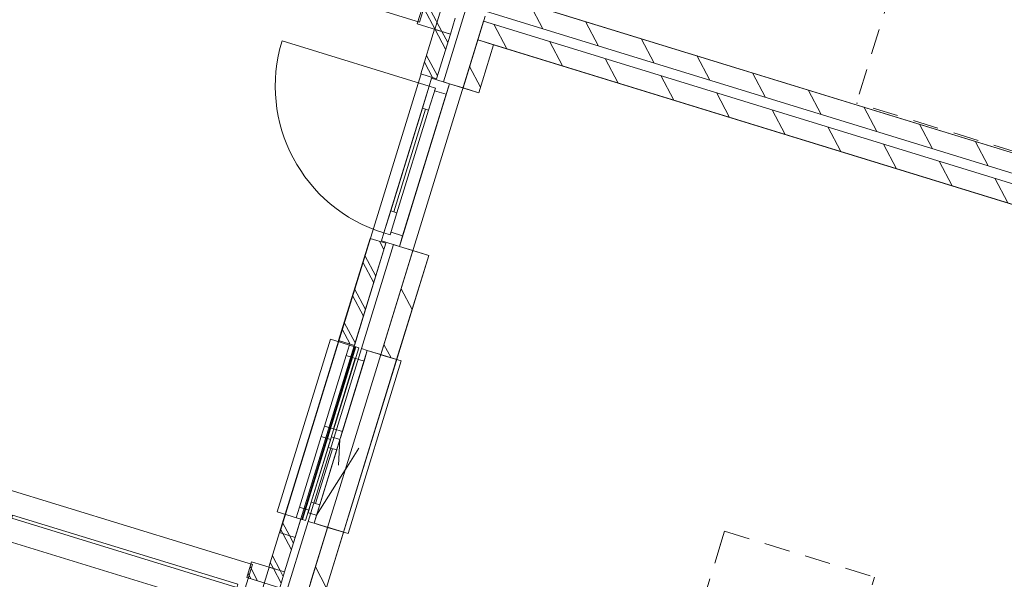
# Model space of a CAD drawing. Header units: metres. Extents: x 136314.7 to 136393.7, y 453293.7 to 453383.2.
# Tile 77 of 95: x 136351.7 to 136357.7, y 453343.4 to 453346.8. Entities that reach past the tile are written whole.
import ezdxf

# ---------------------------------------------------------------- set-up
doc = ezdxf.new("R2010")
doc.units = ezdxf.units.M
doc.set_wipeout_variables(frame=1)
doc.linetypes.add('B0701', pattern=[234.1199934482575, 155.9999942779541, -78.11999917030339])
doc.linetypes.add('Wipeout_Contour', pattern=[1000, 0, -1000])
for name, color, linetype in [('-DR-nw-vh-scheiding verhardingen', 1, 'Continuous'), ('kavelgrens', 211, 'Continuous'), ('SIT_Situatie plgr_3_New_21 Buitenwanden', 7, 'Continuous'), ('SIT_Situatie plgr_3_New_21 Buitenwanden Afdek-arcering', 7, 'Continuous'), ('SIT_Situatie plgr_3_New_21 Buitenwanden Deuren', 7, 'Continuous'), ('SIT_Situatie plgr_3_New_21 Buitenwanden Doorsnede-arcering', 7, 'Continuous'), ('SIT_Situatie plgr_3_New_21 Buitenwanden Ramen', 7, 'Continuous'), ('SIT_Situatie plgr_3_New_22 C Binnenwanden', 7, 'Continuous'), ('SIT_Situatie plgr_3_New_22 C Binnenwanden Doorsnede-arcering', 7, 'Continuous'), ('SIT_Situatie plgr_3_New_22 NC Binnenwanden', 7, 'Continuous'), ('SIT_Situatie plgr_3_New_22 NC Binnenwanden Afdek-arcering', 7, 'Continuous'), ('SIT_Situatie plgr_3_New_22 NC Binnenwanden Doorsnede-arcering', 7, 'Continuous'), ('SIT_Situatie plgr_3_New_23 Vloeren', 7, 'Continuous'), ('SIT_Situatie plgr_3_New_24 Trappen', 7, 'Continuous'), ('SIT_Situatie plgr_3_New_31 Buitenwandopeningen', 7, 'Continuous'), ('SIT_Situatie plgr_3_New_31 Vensterbank', 7, 'Continuous'), ('SIT_Situatie plgr_3_New_90 Terrein perceel', 7, 'Continuous')]:
    doc.layers.add(name, color=color, linetype=linetype)
pattern_1 = [(117.8902296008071, (5844.947476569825, -12011.19237923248), (132.5768116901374, 70.16686541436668), []), (117.8902296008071, (5818.432114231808, -12025.22575231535), (132.5768116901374, 70.16686541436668), [])]
pattern_2 = [(117.8902296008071, (5844.947476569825, -12011.19237923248), (220.9613528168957, 116.9447756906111), [])]

# ---------------------------------------------------------------- blocks, each defined once
blk = doc.blocks.new('Woonblock 2 Jutfasehof')
at = {"layer": 'SIT_Situatie plgr_3_New_22 C Binnenwanden Doorsnede-arcering', "linetype": 'Continuous', "lineweight": 0}
h = blk.add_hatch(dxfattribs=at)
h.set_pattern_fill('130_KALKZANDSTEEN_0003', color=252, style=0, pattern_type=2)
h.set_pattern_definition(pattern_2)
h.paths.add_polyline_path([(3696.28951068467, 14964.83158549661), (-4198.146508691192, 17394.95091095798), (-4233.450905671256, 17280.26176781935), (3660.985113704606, 14850.14244235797)])
h = blk.add_hatch(dxfattribs=at)
h.set_pattern_fill('130_KALKZANDSTEEN_0003', color=252, style=0, pattern_type=2)
h.set_pattern_definition(pattern_2)
h.paths.add_polyline_path([(3643.33291521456, 14792.79787078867), (-4251.103104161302, 17222.91719625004), (-4286.407501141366, 17108.22805311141), (3608.028518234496, 14678.10872765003)])
at = {"layer": 'SIT_Situatie plgr_3_New_22 NC Binnenwanden Doorsnede-arcering', "linetype": 'Continuous', "lineweight": 0}
h = blk.add_hatch(dxfattribs=at)
h.set_pattern_fill('130_KALKZANDSTEEN_0003', color=252, style=0, pattern_type=2)
h.set_pattern_definition(pattern_2)
h.paths.add_polyline_path([(-4286.424807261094, 17108.23338039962), (-4376.1568162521, 16816.7318082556), (-4280.582530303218, 16787.31147743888), (-4190.850521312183, 17078.8130495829)])
at = {"layer": 'SIT_Situatie plgr_3_New_21 Buitenwanden', "color": 252, "linetype": 'Continuous', "lineweight": 0}
for p, q in [((-4458.3507021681, 16842.03329275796), (-4376.1568162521, 16816.73180825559)), ((-4798.875151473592, 15864.9749017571), (-4762.556922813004, 15853.79517604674)), ((-4762.556922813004, 15853.79517604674), (-4680.363036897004, 15828.49369154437))]:
    blk.add_line(p, q, dxfattribs=at)
at = {"layer": 'SIT_Situatie plgr_3_New_21 Buitenwanden', "color": 252, "linetype": 'Continuous', "lineweight": 0, "flags": 128}
for points in [[(-4624.600065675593, 17301.26885844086), (-4654.020396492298, 17205.69457249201)], [(-4376.156811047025, 16816.73182516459), (-4242.294311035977, 17251.59480932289)], [(-5660.195710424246, 13937.05399304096), (-5689.616041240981, 13841.4797070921)], [(-5689.616041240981, 13841.4797070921), (-5488.910040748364, 13779.69701237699)]]:
    blk.add_lwpolyline(points, dxfattribs=at)
at = {"layer": 'SIT_Situatie plgr_3_New_21 Buitenwanden Deuren', "color": 252, "linetype": 'Continuous', "lineweight": 0}
for p, q in [((-4856.801443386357, 15935.12149615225), (-4582.015553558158, 16827.7853269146)), ((-4623.20401670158, 16693.9813265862), (-4582.015553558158, 16827.7853269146)), ((-4543.785839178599, 16816.01719458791), (-4584.974302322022, 16682.2131942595)), ((-4582.015553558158, 16827.7853269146), (-4543.785839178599, 16816.01719458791)), ((-4582.015553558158, 16827.7853269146), (-4543.785839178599, 16816.01719458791)), ((-4543.785839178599, 16816.01719458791), (-4548.787295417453, 16799.7695659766)), ((-4548.787295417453, 16799.7695659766), (-4478.062323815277, 16777.99852117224)), ((-4478.062323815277, 16777.99852117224), (-4458.3507021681, 16842.03329275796)), ((-4458.3507021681, 16842.03329275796), (-4376.1568162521, 16816.73180825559)), ((-4478.062323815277, 16777.99852117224), (-4742.845301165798, 15917.82994763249)), ((-4796.49812305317, 16063.0414303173), (-4604.089159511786, 16688.09726042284)), ((-4584.974302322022, 16682.2131942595), (-4623.20401670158, 16693.9813265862)), ((-4856.801443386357, 15935.12149615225), (-4815.612980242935, 16068.92549648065)), ((-4815.612980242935, 16068.92549648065), (-4777.383265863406, 16057.15736415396)), ((-4742.845301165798, 15917.82994763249), (-4813.570272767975, 15939.60099243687)), ((-4762.556922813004, 15853.79517604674), (-4742.845301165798, 15917.82994763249)), ((-4798.875151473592, 15864.9749017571), (-4762.556922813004, 15853.79517604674)), ((-4798.875151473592, 15864.9749017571), (-4762.556922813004, 15853.79517604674)), ((-4762.556922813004, 15853.79517604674), (-4680.363036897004, 15828.49369154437))]:
    blk.add_line(p, q, dxfattribs=at)
at = {"layer": 'SIT_Situatie plgr_3_New_21 Buitenwanden Deuren', "color": 252, "linetype": 'Continuous', "lineweight": 0, "flags": 128}
for points in [[(-4815.612980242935, 16068.92549648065), (-4623.20401670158, 16693.9813265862), (-4604.089159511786, 16688.09726042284), (-4796.49812305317, 16063.0414303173)], [(-4796.49812305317, 16063.0414303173), (-4604.089159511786, 16688.09726042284), (-4584.974302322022, 16682.2131942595), (-4777.383265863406, 16057.15736415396)]]:
    blk.add_lwpolyline(points, close=True, dxfattribs=at)
at = {"layer": 'SIT_Situatie plgr_3_New_21 Buitenwanden Deuren', "color": 252, "linetype": 'Continuous', "lineweight": 0}
blk.add_arc((-4582.015553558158, 16827.7853269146), 934, 162.8902296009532, 252.8902296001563, dxfattribs=at)
at = {"layer": 'SIT_Situatie plgr_3_New_22 C Binnenwanden', "color": 252, "linetype": 'Continuous', "lineweight": 0, "flags": 128}
for points in [[(3696.28951068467, 14964.83158549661), (-4198.146508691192, 17394.95091095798)], [(-4233.450905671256, 17280.26176781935), (3660.985113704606, 14850.14244235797)], [(-4251.103104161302, 17222.91719625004), (-4286.407501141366, 17108.22805311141)], [(3643.33291521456, 14792.79787078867), (-4251.103104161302, 17222.91719625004)], [(-4286.407501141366, 17108.22805311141), (3608.028518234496, 14678.10872765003)]]:
    blk.add_lwpolyline(points, dxfattribs=at)
at = {"layer": 'SIT_Situatie plgr_3_New_22 NC Binnenwanden', "color": 252, "linetype": 'Continuous', "lineweight": 0, "flags": 128}
for points in [[(-4286.424807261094, 17108.23338039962), (-4376.1568162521, 16816.7318082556)], [(-4190.850521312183, 17078.8130495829), (-4286.424807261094, 17108.23338039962)], [(-4280.582530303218, 16787.31147743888), (-4190.850521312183, 17078.8130495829)], [(-4376.1568162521, 16816.7318082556), (-4280.582530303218, 16787.31147743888)], [(-4584.788750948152, 15799.07336072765), (-4680.363036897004, 15828.49369154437)]]:
    blk.add_lwpolyline(points, dxfattribs=at)
at = {"layer": 'SIT_Situatie plgr_3_New_23 Vloeren', "color": 252, "linetype": 'Continuous', "lineweight": 0, "flags": 128}
for points in [[(3660.988127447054, 14850.15063421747), (4746.578014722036, 18376.83892115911), (-3147.840459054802, 20806.95284561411), (-4233.460125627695, 17280.26460596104)], [(-4102.572236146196, 17365.53058426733), (3600.715224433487, 14994.2519164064), (3738.990778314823, 15443.45105725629), (3916.758950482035, 15388.72924184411), (4220.965176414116, 16376.96737573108), (4043.197004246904, 16431.68919114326), (4615.716629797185, 18291.56475626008), (-3087.570830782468, 20662.84342412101), (-3177.320096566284, 20371.34729076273), (-3355.088268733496, 20426.06910617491), (-3659.294494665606, 19437.83097228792), (-3481.526322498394, 19383.10915687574)], [(2557.725721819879, 11266.1149111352), (3643.315609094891, 14792.80319807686), (-4251.102864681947, 17222.91712253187), (-5336.72253125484, 13696.22888287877)]]:
    blk.add_lwpolyline(points, close=True, dxfattribs=at)
at = {"layer": 'SIT_Situatie plgr_3_New_24 Trappen', "color": 252, "linetype": 'B0701', "lineweight": 0}
for p, q in [((-1699.119235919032, 17661.52669011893), (-1987.438477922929, 16724.8986878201)), ((-758.762612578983, 16346.67927382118), (-1987.438477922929, 16724.8986878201)), ((-2819.151230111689, 14023.01362404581), (-2788.259882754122, 14123.36662429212)), ((-2788.259882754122, 14123.36662429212), (-1877.436937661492, 13842.99087160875)), ((-2802.381641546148, 14077.49096703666), (-3090.700883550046, 13140.86296473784)), ((-1877.436937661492, 13842.99087160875), (-1891.558696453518, 13797.11521435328))]:
    blk.add_line(p, q, dxfattribs=at)
at = {"layer": 'SIT_Situatie plgr_3_New_90 Terrein perceel', "color": 252, "linetype": 'Continuous', "lineweight": 0, "flags": 128}
for points in [[(-6169.220862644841, 17687.80874926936), (-4640.032287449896, 17217.08345623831)], [(-4640.032287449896, 17217.08345623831), (-4551.771295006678, 17503.80631408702)], [(-5655.033700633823, 13919.77059100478), (-7184.222275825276, 14390.49588403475)], [(-7272.483268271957, 14103.7730261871), (-5743.294693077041, 13633.04773315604)], [(-5743.294693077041, 13633.04773315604), (-5655.033700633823, 13919.77059100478)]]:
    blk.add_lwpolyline(points, dxfattribs=at)
blk.add_lwpolyline([(-7110.721595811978, 14221.38748677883), (-7116.605661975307, 14202.27262958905), (-5749.893305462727, 13781.56187814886), (-5744.009239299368, 13800.67673533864)], close=True, dxfattribs=at)
at = {"color": 252, "linetype": 'Wipeout_Contour', "lineweight": 0, "ltscale": 779780.6526261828}
blk.add_wipeout([(-4940.179081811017, 15902.19420547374), (-5555.063995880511, 13904.691629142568), (-5459.489709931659, 13875.271298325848), (-4844.604795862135, 15872.77387465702)], dxfattribs=at).dxf.layer = 'SIT_Situatie plgr_3_New_21 Buitenwanden Afdek-arcering'
at = {"layer": 'SIT_Situatie plgr_3_New_21 Buitenwanden Doorsnede-arcering', "linetype": 'Continuous', "lineweight": 0}
h = blk.add_hatch(dxfattribs=at)
h.set_pattern_fill('145_BAKSTEEN_0003', color=252, style=0, pattern_type=2)
h.set_pattern_definition(pattern_1)
h.paths.add_polyline_path([(-4940.179081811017, 15902.19420547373), (-5131.411232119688, 15280.96134680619), (-5035.836946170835, 15251.54101598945), (-4844.604795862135, 15872.77387465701)])
at = {"layer": 'SIT_Situatie plgr_3_New_21 Buitenwanden', "color": 252, "linetype": 'Continuous', "lineweight": 0}
blk.add_line((-5316.672978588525, 14182.86745365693), (-5280.354749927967, 14171.68772794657), dxfattribs=at)
at = {"layer": 'SIT_Situatie plgr_3_New_21 Buitenwanden', "color": 252, "linetype": 'Continuous', "lineweight": 0, "flags": 128}
for points in [[(-4940.179081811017, 15902.19420547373), (-5555.063995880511, 13904.69162914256)], [(-4940.179081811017, 15902.19420547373), (-5131.411232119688, 15280.96134680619)], [(-4940.179081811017, 15902.19420547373), (-4844.604795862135, 15872.77387465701)], [(-4940.179081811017, 15902.19420547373), (-4844.604795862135, 15872.77387465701)], [(-5459.489709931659, 13875.27129832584), (-4844.604795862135, 15872.77387465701)], [(-5035.836946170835, 15251.54101598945), (-4844.604795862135, 15872.77387465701)], [(-4798.875147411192, 15864.97491495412), (-4993.637736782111, 15232.27314403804)], [(-5131.411232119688, 15280.96134680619), (-5035.836946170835, 15251.54101598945)], [(-5555.063995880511, 13904.69162914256), (-5459.489709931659, 13875.27129832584)]]:
    blk.add_lwpolyline(points, dxfattribs=at)
at = {"layer": 'SIT_Situatie plgr_3_New_21 Buitenwanden Deuren', "color": 252, "linetype": 'Continuous', "lineweight": 0}
for p, q in [((-4777.383265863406, 16057.15736415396), (-4818.571729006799, 15923.35336382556)), ((-4856.801443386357, 15935.12149615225), (-4871.51160879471, 15887.33435317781)), ((-4818.571729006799, 15923.35336382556), (-4856.801443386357, 15935.12149615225)), ((-4818.571729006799, 15923.35336382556), (-4856.801443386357, 15935.12149615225)), ((-4813.570272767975, 15939.60099243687), (-4818.571729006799, 15923.35336382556)), ((-4871.51160879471, 15887.33435317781), (-4762.556922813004, 15853.79517604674))]:
    blk.add_line(p, q, dxfattribs=at)
at = {"layer": 'SIT_Situatie plgr_3_New_21 Buitenwanden Ramen', "color": 252, "linetype": 'Continuous', "lineweight": 0}
for p, q in [((-5369.597814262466, 14269.26167666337), (-5237.647628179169, 14697.91235684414)), ((-5317.254698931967, 14235.36184956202), (-5297.54307728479, 14299.39662114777)), ((-5297.54307728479, 14299.39662114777), (-5245.932962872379, 14283.50964250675)), ((-5389.309435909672, 14205.22690507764), (-5369.597814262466, 14269.26167666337)), ((-5369.597814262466, 14269.26167666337), (-5312.253242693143, 14251.60947817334)), ((-5312.253242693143, 14251.60947817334), (-5317.254698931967, 14235.36184956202)), ((-5317.254698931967, 14235.36184956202), (-5265.644584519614, 14219.47487092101)), ((-5265.644584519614, 14219.47487092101), (-5317.254698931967, 14235.36184956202)), ((-5245.932962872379, 14283.50964250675), (-5265.644584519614, 14219.47487092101)), ((-5316.672978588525, 14182.86745365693), (-5280.354749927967, 14171.68772794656)), ((-5316.672978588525, 14182.86745365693), (-5280.354749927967, 14171.68772794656)), ((-5265.644584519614, 14219.47487092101), (-5280.354749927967, 14171.68772794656))]:
    blk.add_line(p, q, dxfattribs=at)
at = {"layer": 'SIT_Situatie plgr_3_New_31 Buitenwandopeningen', "color": 252, "linetype": 'Continuous', "lineweight": 0, "flags": 128}
for points in [[(-5032.692528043, 15244.29524046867), (-5180.963594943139, 15289.93705505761)], [(-5028.044737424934, 15242.86452575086), (-5032.692528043, 15244.29524046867)], [(-5008.92988023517, 15236.98045958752), (-5028.044737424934, 15242.86452575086)], [(-5355.727765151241, 14194.88956534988), (-5503.998832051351, 14240.53137993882)], [(-5351.079974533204, 14193.45885063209), (-5355.727765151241, 14194.88956534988)], [(-5331.965117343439, 14187.57478446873), (-5351.079974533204, 14193.45885063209)]]:
    blk.add_lwpolyline(points, dxfattribs=at)
at = {"layer": 'SIT_Situatie plgr_3_New_90 Terrein perceel', "color": 252, "linetype": 'Continuous', "lineweight": 0, "flags": 128}
blk.add_lwpolyline([(-11378.94836987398, 5666.706100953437, -0.08593896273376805), (-11709.68845091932, 3604.547578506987), (-8983.985978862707, 2765.503190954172), (-1119.931473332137, 28312.51007918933), (-4412.77419455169, 29326.13243534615, 0.08930780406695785), (-4759.373883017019, 27170.92057911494, -0.1599999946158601), (-5835.097767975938, 23676.34601331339, 0.1599999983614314), (-6965.898713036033, 20002.84914344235, -0.159999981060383), (-8041.622367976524, 16508.27481479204, 0.1600000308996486), (-9172.42353423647, 12834.77723598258, -0.1599999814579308), (-10248.14742481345, 9340.202970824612, 0.1599999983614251)], format="xyb", close=True, dxfattribs=at)
at = {"color": 252, "linetype": 'Wipeout_Contour', "lineweight": 0, "ltscale": 777520.1483201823}
blk.add_wipeout([(-4548.888681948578, 17173.33220859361), (-4632.442421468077, 16901.90123649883), (-4536.868135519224, 16872.48090568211), (-4453.314395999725, 17143.911877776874)], dxfattribs=at).dxf.layer = 'SIT_Situatie plgr_3_New_21 Buitenwanden Afdek-arcering'
at = {"color": 252, "linetype": 'Wipeout_Contour', "lineweight": 0, "ltscale": 780760.2512785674}
blk.add_wipeout([(-5480.781839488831, 14112.01302514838), (-5545.506567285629, 13901.749596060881), (-5459.489709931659, 13875.27129832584), (-5394.7649821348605, 14085.53472741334)], dxfattribs=at).dxf.layer = 'SIT_Situatie plgr_3_New_21 Buitenwanden Afdek-arcering'
at = {"color": 252, "linetype": 'Wipeout_Contour', "lineweight": 0, "ltscale": 780981.4562175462}
blk.add_wipeout([(-4875.125626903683, 15195.791918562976), (-5198.160864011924, 14146.386243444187), (-5102.586578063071, 14116.965912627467), (-4779.55134095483, 15166.371587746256)], dxfattribs=at).dxf.layer = 'SIT_Situatie plgr_3_New_22 NC Binnenwanden Afdek-arcering'
at = {"layer": 'SIT_Situatie plgr_3_New_21 Buitenwanden Doorsnede-arcering', "linetype": 'Continuous', "lineweight": 0}
h = blk.add_hatch(dxfattribs=at)
h.set_pattern_fill('145_BAKSTEEN_0003', color=252, style=0, pattern_type=2)
h.set_pattern_definition(pattern_1)
h.paths.add_polyline_path([(-4453.314395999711, 17143.91187777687), (-4423.894065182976, 17239.48616372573), (-4624.600065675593, 17301.26885844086), (-4654.020396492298, 17205.69457249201)])
h = blk.add_hatch(dxfattribs=at)
h.set_pattern_fill('145_BAKSTEEN_0003', color=252, style=0, pattern_type=2)
h.set_pattern_definition(pattern_1)
h.paths.add_polyline_path([(-4548.888681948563, 17173.33220859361), (-4632.442421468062, 16901.90123649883), (-4536.868135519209, 16872.48090568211), (-4453.314395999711, 17143.91187777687)])
at = {"layer": 'SIT_Situatie plgr_3_New_22 NC Binnenwanden Doorsnede-arcering', "linetype": 'Continuous', "lineweight": 0}
h = blk.add_hatch(dxfattribs=at)
h.set_pattern_fill('130_KALKZANDSTEEN_0003', color=252, style=0, pattern_type=2)
h.set_pattern_definition(pattern_2)
h.paths.add_polyline_path([(-4680.363036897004, 15828.49369154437), (-4875.125626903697, 15195.79191856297), (-4779.551340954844, 15166.37158774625), (-4584.788750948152, 15799.07336072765)])
h = blk.add_hatch(dxfattribs=at)
h.set_pattern_fill('130_KALKZANDSTEEN_0003', color=252, style=0, pattern_type=2)
h.set_pattern_definition(pattern_2)
h.paths.add_polyline_path([(-5198.160864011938, 14146.38624344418), (-5301.426231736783, 13810.92047845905), (-5205.851945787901, 13781.50014764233), (-5102.586578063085, 14116.96591262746)])
at = {"layer": 'SIT_Situatie plgr_3_New_21 Buitenwanden', "color": 252, "linetype": 'Continuous', "lineweight": 0}
for p, q in [((-4494.668930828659, 16853.21301846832), (-4458.3507021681, 16842.03329275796)), ((-4993.637741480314, 15232.27312877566), (-4957.319512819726, 15221.09340306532)), ((-4957.319512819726, 15221.09340306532), (-4875.125626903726, 15195.79191856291)), ((-5280.354749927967, 14171.68772794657), (-5198.160864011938, 14146.3862434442))]:
    blk.add_line(p, q, dxfattribs=at)
at = {"layer": 'SIT_Situatie plgr_3_New_21 Buitenwanden', "color": 252, "linetype": 'Continuous', "lineweight": 0, "flags": 128}
for points in [[(-4360.806425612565, 17288.07601953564), (-4494.668925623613, 16853.21303537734)], [(-4453.314395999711, 17143.91187777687), (-4423.894065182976, 17239.48616372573)], [(-4654.020396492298, 17205.69457249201), (-4453.314395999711, 17143.91187777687)], [(-4548.888681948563, 17173.33220859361), (-4632.442421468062, 16901.90123649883)], [(-4548.888681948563, 17173.33220859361), (-4632.442421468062, 16901.90123649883)], [(-4548.888681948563, 17173.33220859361), (-4453.314395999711, 17143.91187777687)], [(-4536.868135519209, 16872.48090568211), (-4453.314395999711, 17143.91187777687)], [(-4536.868135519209, 16872.48090568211), (-4453.314395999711, 17143.91187777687)], [(-4632.442421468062, 16901.90123649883), (-4536.868135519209, 16872.48090568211)], [(-4632.442421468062, 16901.90123649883), (-4536.868135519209, 16872.48090568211)], [(-4875.125622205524, 15195.7919338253), (-4680.363032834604, 15828.49370474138)], [(-5480.781839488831, 14112.01302514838), (-5545.506567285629, 13901.74959606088)], [(-5480.781839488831, 14112.01302514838), (-5394.76498213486, 14085.53472741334)], [(-5345.55672796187, 13667.55904953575), (-5198.1608637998, 14146.38624413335)], [(-5459.489709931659, 13875.27129832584), (-5394.76498213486, 14085.53472741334)], [(-5545.506567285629, 13901.74959606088), (-5459.489709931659, 13875.27129832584)]]:
    blk.add_lwpolyline(points, dxfattribs=at)
at = {"layer": 'SIT_Situatie plgr_3_New_21 Buitenwanden Deuren', "color": 252, "linetype": 'Continuous', "lineweight": 0}
for p, q in [((-4582.015553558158, 16827.7853269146), (-5474.679384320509, 17102.5712167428)), ((-4567.305388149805, 16875.57246988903), (-4582.015553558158, 16827.7853269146)), ((-4458.3507021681, 16842.03329275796), (-4567.305388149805, 16875.57246988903)), ((-4494.668930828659, 16853.21301846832), (-4458.3507021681, 16842.03329275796)), ((-4494.668930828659, 16853.21301846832), (-4458.3507021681, 16842.03329275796))]:
    blk.add_line(p, q, dxfattribs=at)
at = {"layer": 'SIT_Situatie plgr_3_New_21 Buitenwanden Ramen', "color": 252, "linetype": 'Continuous', "lineweight": 0}
for p, q in [((-5085.985820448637, 15190.59780861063), (-5066.274198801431, 15254.63258019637)), ((-4993.637741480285, 15232.27312877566), (-5316.672978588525, 14182.86745365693)), ((-5217.936006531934, 14761.94712842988), (-5085.985820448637, 15190.59780861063)), ((-4875.125626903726, 15195.79191856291), (-5198.160864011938, 14146.3862434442)), ((-4977.031134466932, 15157.05863147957), (-5085.985820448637, 15190.59780861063)), ((-4993.637741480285, 15232.27312877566), (-4957.319512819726, 15221.09340306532)), ((-4993.637741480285, 15232.27312877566), (-4957.319512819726, 15221.09340306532)), ((-4957.319512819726, 15221.09340306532), (-4977.031134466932, 15157.05863147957)), ((-4957.319512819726, 15221.09340306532), (-4875.125626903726, 15195.79191856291)), ((-5031.50847745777, 15173.82822004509), (-5163.458663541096, 14745.17753986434)), ((-4977.031134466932, 15157.05863147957), (-5108.981320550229, 14728.40795129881)), ((-5237.647628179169, 14697.91235684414), (-5227.791817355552, 14729.92974263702)), ((-5227.791817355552, 14729.92974263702), (-5217.936006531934, 14761.94712842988)), ((-5217.936006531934, 14761.94712842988), (-5108.981320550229, 14728.40795129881)), ((-5108.981320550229, 14728.40795129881), (-5118.837131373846, 14696.39056550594)), ((-5180.303056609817, 14680.2601583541), (-5237.647628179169, 14697.91235684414)), ((-5195.013222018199, 14632.47301537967), (-5175.301600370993, 14696.50778696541)), ((-5175.301600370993, 14696.50778696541), (-5180.303056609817, 14680.2601583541)), ((-5123.69148595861, 14680.62080832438), (-5175.301600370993, 14696.50778696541)), ((-5175.301600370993, 14696.50778696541), (-5123.69148595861, 14680.62080832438)), ((-5123.69148595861, 14680.62080832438), (-5143.403107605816, 14616.58603673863)), ((-5118.837131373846, 14696.39056550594), (-5123.69148595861, 14680.62080832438)), ((-5297.54307728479, 14299.39662114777), (-5195.013222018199, 14632.47301537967)), ((-5169.208164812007, 14624.52952605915), (-5271.738020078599, 14291.45313182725)), ((-5265.644584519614, 14219.47487092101), (-5009.175069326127, 14628.16747612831)), ((-5143.403107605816, 14616.58603673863), (-5245.932962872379, 14283.50964250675)), ((-5143.403107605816, 14616.58603673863), (-5245.932962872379, 14283.50964250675)), ((-5143.403107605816, 14616.58603673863), (-5195.013222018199, 14632.47301537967)), ((-5280.354749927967, 14171.68772794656), (-5198.160864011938, 14146.3862434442))]:
    blk.add_line(p, q, dxfattribs=at)
at = {"layer": 'SIT_Situatie plgr_3_New_21 Buitenwanden Ramen', "color": 252, "linetype": 'B0701', "lineweight": 0}
blk.add_line((-5123.69148595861, 14680.62080832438), (-5137.409826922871, 14423.82117352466), dxfattribs=at)
at = {"layer": 'SIT_Situatie plgr_3_New_22 NC Binnenwanden', "color": 252, "linetype": 'Continuous', "lineweight": 0, "flags": 128}
for points in [[(-4680.363036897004, 15828.49369154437), (-4875.125626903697, 15195.79191856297)], [(-4779.551340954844, 15166.37158774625), (-4584.788750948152, 15799.07336072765)], [(-4875.125626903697, 15195.79191856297), (-5198.160864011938, 14146.38624344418)], [(-4875.125626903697, 15195.79191856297), (-4779.551340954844, 15166.37158774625)], [(-4875.125626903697, 15195.79191856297), (-4779.551340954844, 15166.37158774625)], [(-5102.586578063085, 14116.96591262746), (-4779.551340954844, 15166.37158774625)], [(-5198.160864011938, 14146.38624344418), (-5301.426231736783, 13810.92047845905)], [(-5205.851945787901, 13781.50014764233), (-5102.586578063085, 14116.96591262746)], [(-5198.160864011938, 14146.38624344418), (-5102.586578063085, 14116.96591262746)], [(-5102.586578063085, 14116.96591262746), (-5198.160864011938, 14146.38624344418)]]:
    blk.add_lwpolyline(points, dxfattribs=at)
at = {"layer": 'SIT_Situatie plgr_3_New_23 Vloeren', "color": 252, "linetype": 'Continuous', "lineweight": 0, "flags": 128}
blk.add_lwpolyline([(-5205.834641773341, 13781.49486118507), (2497.452818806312, 11410.21619332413), (2635.728372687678, 11859.41533417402), (2813.49654485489, 11804.69351876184), (3117.702770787, 12792.93165264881), (2939.934598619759, 12847.65346806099), (3512.45422417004, 14707.52903317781), (-4190.833236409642, 17078.80770103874), (-4280.582502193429, 16787.31156768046), (-4458.350674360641, 16842.03338309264), (-4762.556900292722, 15853.79524920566), (-4584.78872812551, 15799.07343379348)], close=True, dxfattribs=at)
at = {"layer": 'SIT_Situatie plgr_3_New_31 Buitenwandopeningen', "color": 252, "linetype": 'Continuous', "lineweight": 0, "flags": 128}
for points in [[(-5180.963594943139, 15289.93705505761), (-5503.998832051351, 14240.53137993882)], [(-5032.692528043, 15244.29524046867), (-5355.727765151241, 14194.88956534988)], [(-5028.044737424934, 15242.86452575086), (-5351.079974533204, 14193.45885063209)], [(-5008.92988023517, 15236.98045958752), (-5331.965117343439, 14187.57478446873)]]:
    blk.add_lwpolyline(points, dxfattribs=at)
at = {"layer": 'SIT_Situatie plgr_3_New_31 Vensterbank', "color": 252, "linetype": 'Continuous', "lineweight": 0, "flags": 128}
for points in [[(-4957.319512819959, 15221.09340306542), (-5280.354749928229, 14171.68772794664)], [(-4750.879055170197, 15157.54548850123), (-4957.319512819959, 15221.09340306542)], [(-4750.879055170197, 15157.54548850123), (-5073.914292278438, 14108.13981338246)], [(-5073.914292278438, 14108.13981338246), (-5280.354749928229, 14171.68772794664)]]:
    blk.add_lwpolyline(points, dxfattribs=at)
at = {"color": 252, "linetype": 'Wipeout_Contour', "lineweight": 0, "ltscale": 780740.9489916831}
blk.add_wipeout([(-5490.339268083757, 14114.955058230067), (-5555.063995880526, 13904.691629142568), (-5459.489709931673, 13875.271298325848), (-5394.764982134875, 14085.534727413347)], dxfattribs=at).dxf.layer = 'SIT_Situatie plgr_3_New_21 Buitenwanden Afdek-arcering'
at = {"layer": 'SIT_Situatie plgr_3_New_21 Buitenwanden Doorsnede-arcering', "linetype": 'Continuous', "lineweight": 0}
h = blk.add_hatch(dxfattribs=at)
h.set_pattern_fill('145_BAKSTEEN_0003', color=252, style=0, pattern_type=2)
h.set_pattern_definition(pattern_1)
h.paths.add_polyline_path([(-5457.97690892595, 14220.08675737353), (-5490.339268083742, 14114.95505823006), (-5394.76498213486, 14085.53472741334), (-5362.402622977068, 14190.66642655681)])
h = blk.add_hatch(dxfattribs=at)
h.set_pattern_fill('145_BAKSTEEN_0003', color=252, style=0, pattern_type=2)
h.set_pattern_definition(pattern_1)
h.paths.add_polyline_path([(-5490.339268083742, 14114.95505823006), (-5555.063995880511, 13904.69162914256), (-5459.489709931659, 13875.27129832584), (-5394.76498213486, 14085.53472741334)])
h = blk.add_hatch(dxfattribs=at)
h.set_pattern_fill('145_BAKSTEEN_0003', color=252, style=0, pattern_type=2)
h.set_pattern_definition(pattern_1)
h.paths.add_polyline_path([(-5660.195710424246, 13937.05399304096), (-5689.616041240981, 13841.4797070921), (-5488.910040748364, 13779.69701237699), (-5459.489709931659, 13875.27129832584)])
at = {"layer": 'SIT_Situatie plgr_3_New_21 Buitenwanden', "color": 252, "linetype": 'Continuous', "lineweight": 0, "flags": 128}
for points in [[(-5457.97690892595, 14220.08675737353), (-5490.339268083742, 14114.95505823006)], [(-5316.672978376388, 14182.86745434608), (-5464.068842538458, 13704.04025974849)], [(-5394.76498213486, 14085.53472741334), (-5362.402622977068, 14190.66642655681)], [(-5490.339268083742, 14114.95505823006), (-5555.063995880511, 13904.69162914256)], [(-5490.339268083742, 14114.95505823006), (-5555.063995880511, 13904.69162914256)], [(-5490.339268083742, 14114.95505823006), (-5394.76498213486, 14085.53472741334)], [(-5459.489709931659, 13875.27129832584), (-5394.76498213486, 14085.53472741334)], [(-5459.489709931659, 13875.27129832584), (-5394.76498213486, 14085.53472741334)], [(-5660.195710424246, 13937.05399304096), (-5459.489709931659, 13875.27129832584)], [(-5555.063995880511, 13904.69162914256), (-5459.489709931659, 13875.27129832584)], [(-5488.910040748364, 13779.69701237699), (-5459.489709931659, 13875.27129832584)]]:
    blk.add_lwpolyline(points, dxfattribs=at)

msp = doc.modelspace()

# ---------------------------------------------------------------- linework, layer by layer
at = {"layer": '-DR-nw-vh-scheiding verhardingen', "flags": 128}
msp.add_lwpolyline([(136354.3670288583, 453358.9131134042, 0.08857008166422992), (136354.0263771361, 453356.7749253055, -0.1599999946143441), (136352.9506532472, 453353.2803507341, 0.1599999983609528), (136351.8198523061, 453349.6068538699, -0.1599999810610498), (136350.7441286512, 453346.1122795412, 0.1600000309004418), (136349.6133274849, 453342.4387819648, -0.1599999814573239), (136348.5376035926, 453338.9442076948, 0.1599999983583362), (136347.4068026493, 453335.2707108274, -0.08665304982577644), (136347.0704082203, 453333.1921464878), (136346.5979280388, 453333.3557389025, 0.08658574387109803), (136346.9068597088, 453335.2629963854, -0.1599372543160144), (136348.1294860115, 453339.2330675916, 0.1599999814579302), (136349.1134147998, 453342.4294381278, -0.1600000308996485), (136350.3360110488, 453346.4011394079, 0.1599999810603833), (136351.3199396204, 453349.5975100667, -0.1599999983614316), (136352.5425356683, 453353.569210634, 0.1599999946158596), (136353.5264644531, 453356.7655813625, -0.0885700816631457), (136353.8947693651, 453359.0773418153)], format="xyb", dxfattribs=at)

# ---------------------------------------------------------------- next in the draw order: block references
at = {"layer": 'kavelgrens', "xscale": 0.001, "yscale": 0.001}
msp.add_blockref('Woonblock 2 Jutfasehof', (136358.7859121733, 453329.6039549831), dxfattribs=at)

doc.saveas('drawing.dxf')
